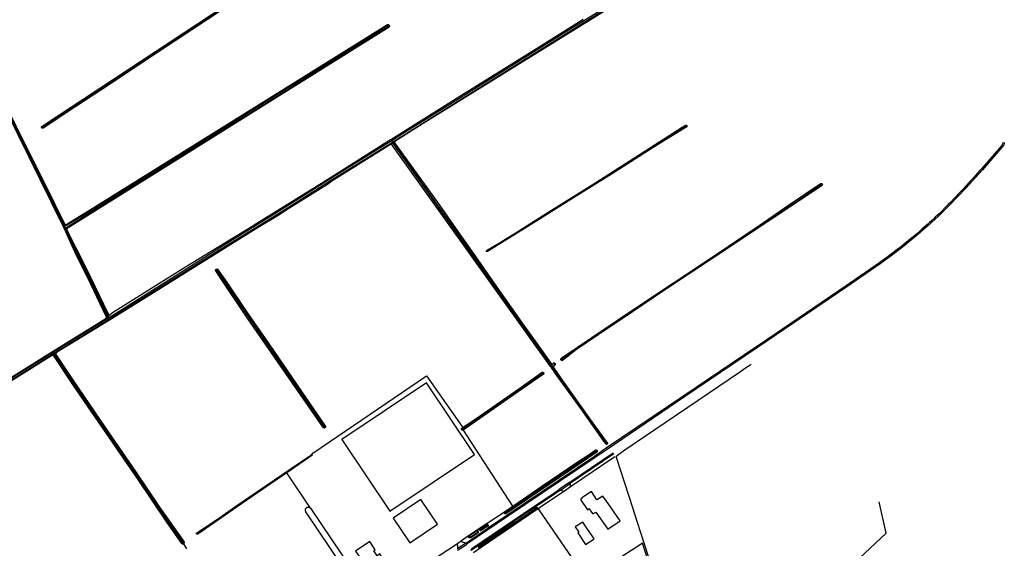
# Model space of a CAD drawing. Header units: metres. Extents: x 174255 to 175175, y 462028 to 462911.
# Tile 243 of 256: x 175068.51 to 175074.8, y 462717.84 to 462721.21. Entities that reach past the tile are written whole.
import ezdxf

# ---------------------------------------------------------------- set-up
doc = ezdxf.new("R2010")
doc.units = ezdxf.units.M
doc.layers.add('N-XX-AL-LIJN_0.20-G', color=7, linetype='Continuous', lineweight=25)

# ---------------------------------------------------------------- blocks, each defined once
blk = doc.blocks.new('Situatie')
at = {"lineweight": -3}
for p, q in [((14.8208, 7.5648), (14.8152, 7.562)), ((12.6091, 6.9122), (12.6041, 6.9093)), ((14.8424, 6.8124), (14.8301, 6.8034)), ((14.8373, 6.827), (14.8314, 6.836)), ((14.8363, 6.8147), (14.8427, 6.8186)), ((14.8373, 6.827), (14.8427, 6.8186)), ((14.8427, 6.8186), (14.8498, 6.8229)), ((14.849, 6.8164), (14.8584, 6.8232)), ((12.7528, 6.277), (12.7482, 6.2867)), ((12.7535, 6.2846), (12.7501, 6.292)), ((12.7476, 6.2747), (12.7439, 6.2728)), ((12.7476, 6.2747), (12.7528, 6.277)), ((12.7528, 6.277), (12.7589, 6.2639)), ((12.7594, 6.2684), (12.7637, 6.2585)), ((15.4429, 6.1214), (15.4462, 6.1232)), ((13.7163, 6.0069), (13.7212, 5.9993)), ((13.0185, 5.6875), (12.6764, 5.4759)), ((12.6904, 5.4751), (13.0332, 5.6872)), ((13.0125, 5.6927), (13.0213, 5.702)), ((13.0294, 5.6943), (13.0185, 5.6875)), ((13.0367, 5.7161), (13.0272, 5.7064)), ((13.0332, 5.6872), (13.0294, 5.6943)), ((13.0332, 5.6872), (13.0363, 5.6821)), ((12.6727, 5.4809), (12.6764, 5.4759)), ((12.6813, 5.4695), (12.6731, 5.4644)), ((12.6764, 5.4759), (12.6813, 5.4695)), ((12.6813, 5.4695), (12.6904, 5.4751)), ((12.6974, 5.4731), (12.6875, 5.4672)), ((12.6724, 5.4577), (12.6806, 5.4631)), ((15.9227, 5.431), (15.9187, 5.4274)), ((15.8022, 5.3425), (15.8069, 5.3462)), ((15.855, 5.3877), (15.8521, 5.3854)), ((15.8595, 5.3906), (15.8545, 5.3976)), ((15.8595, 5.3906), (15.855, 5.3877)), ((15.8567, 5.3996), (15.8592, 5.3963)), ((15.8652, 5.3825), (15.8595, 5.3906)), ((15.8662, 5.3866), (15.8701, 5.3809)), ((15.8777, 5.4028), (15.8799, 5.4044)), ((14.4097, 4.9975), (14.4123, 4.9947)), ((15.2861, 4.98), (15.2908, 4.9836)), ((14.33, 4.8227), (14.3287, 4.8216)), ((16.2552, 4.827), (15.9785, 4.6398)), ((14.3198, 4.4804), (14.1678, 4.7071)), ((15.9151, 4.5968), (15.8769, 4.571)), ((15.9151, 4.5968), (15.9785, 4.6398)), ((15.9798, 4.6168), (15.9406, 4.5902)), ((15.8723, 4.5775), (15.8769, 4.571)), ((15.7712, 4.4818), (15.7672, 4.4789)), ((15.4397, 4.3818), (15.5567, 4.4564)), ((15.5568, 4.4474), (15.559, 4.4486)), ((15.3147, 4.2596), (15.4583, 4.3569)), ((15.3762, 4.3389), (15.3972, 4.3531)), ((15.3992, 4.3393), (15.4015, 4.3406)), ((15.4476, 4.3721), (15.4513, 4.3745)), ((15.4583, 4.3569), (15.452, 4.3665)), ((13.5943, 4.3173), (13.593, 4.3164)), ((15.2504, 4.2517), (15.283, 4.2746)), ((15.3338, 4.2987), (15.3275, 4.2948)), ((15.3893, 4.3339), (15.386, 4.3321)), ((15.31, 4.2564), (15.2573, 4.2208)), ((15.3963, 4.2288), (15.3945, 4.2277))]:
    blk.add_line(p, q, dxfattribs=at)
for points in [[(12.7482, 6.2867), (12.7318, 6.3221), (12.5026, 6.7861), (12.2322, 7.3336), (12.05, 7.6996)], [(12.045, 7.697), (12.2322, 7.3192), (12.3295, 7.1223), (12.5004, 6.7782), (12.6174, 6.5367), (12.7292, 6.3133), (12.7476, 6.2747)], [(12.0619, 7.6949), (12.1385, 7.5264), (12.2322, 7.3371), (12.4373, 6.9227), (12.6212, 6.5571), (12.7501, 6.292)], [(12.6041, 6.9093), (12.6034, 6.9101), (12.603, 6.9111), (12.6026, 6.9121), (12.6025, 6.9132), (12.6025, 6.9142), (12.6026, 6.9153), (12.6029, 6.9163), (12.6033, 6.9173), (12.6039, 6.9182), (12.6046, 6.919), (12.6055, 6.9196), (13.9603, 7.8142), (14.4545, 8.1406), (14.4549, 8.1408), (14.4557, 8.1411), (14.4566, 8.1413), (14.4575, 8.1413), (14.4584, 8.1411), (14.4592, 8.1408), (14.46, 8.1403), (14.4607, 8.1398), (14.4611, 8.1393)], [(14.4611, 8.1393), (14.4612, 8.1391), (14.4617, 8.1383), (14.462, 8.1374), (14.4621, 8.1365), (14.4621, 8.1356), (14.4619, 8.1348), (14.4615, 8.1339), (14.4611, 8.1332), (13.9798, 7.8142), (12.6104, 6.9067), (12.6097, 6.9067), (12.6086, 6.9067), (12.6076, 6.907), (12.6066, 6.9073), (12.6056, 6.9078), (12.6048, 6.9085), (12.6041, 6.9093)], [(13.9689, 7.8142), (13.3575, 7.4066), (13.0424, 7.1997), (12.8226, 7.0546), (12.6097, 6.9152), (12.6095, 6.9149), (12.6092, 6.9143), (12.609, 6.9136), (12.609, 6.9129), (12.6091, 6.9122), (12.6094, 6.9115), (12.6098, 6.9109), (12.6104, 6.9105), (12.611, 6.9102), (12.6117, 6.91), (12.6124, 6.9099), (12.8208, 7.0476), (13.0424, 7.1936), (13.3558, 7.4009), (13.8139, 7.7061)], [(14.8314, 6.836), (15.2898, 7.1237), (15.7961, 7.4376), (16.0608, 7.604)], [(14.8498, 6.8229), (14.917, 6.8641), (15.1962, 7.0387), (15.5435, 7.2565), (15.9693, 7.5232), (16.2853, 7.7198)], [(16.28, 7.7283), (15.964, 7.5317), (15.5381, 7.265), (15.1909, 7.0472), (14.9117, 6.8726), (14.8373, 6.827)], [(16.414, 7.792), (15.0389, 6.9384), (14.8584, 6.8232)], [(12.2322, 5.2066), (12.6727, 5.4809), (13.0117, 5.692), (13.0125, 5.6927), (13.0144, 5.6949), (13.0151, 5.6961), (13.0156, 5.6974), (13.016, 5.6987), (13.0163, 5.7001), (13.0164, 5.7015), (12.9152, 5.9162), (12.8278, 6.0909), (12.7439, 6.2728), (12.7355, 6.2911), (12.2322, 7.31)], [(12.7589, 6.2639), (12.7589, 6.2648), (12.759, 6.2663), (12.7592, 6.2678), (12.7594, 6.2684), (12.7596, 6.2693), (12.7602, 6.2707), (12.7609, 6.272), (12.7618, 6.2733), (12.7628, 6.2745), (12.9921, 6.4169), (13.3084, 6.6166), (13.6998, 6.8588), (13.925, 6.9995), (14.1571, 7.1447), (14.3805, 7.2841), (14.6069, 7.4281), (14.8154, 7.5577), (14.8155, 7.5578), (14.8158, 7.5584), (14.816, 7.5592), (14.816, 7.5599), (14.8159, 7.5607), (14.8156, 7.5614), (14.8152, 7.562), (14.8146, 7.5625), (14.814, 7.5629), (14.8133, 7.5632), (14.8125, 7.5633), (14.8118, 7.5632), (14.811, 7.563), (14.6069, 7.4342), (14.3778, 7.2905), (14.1539, 7.1498), (13.9218, 7.0046), (13.6966, 6.8639), (13.3052, 6.6217), (12.9357, 6.3883), (12.7614, 6.2868), (12.7607, 6.2863), (12.7595, 6.2856), (12.7583, 6.2851), (12.757, 6.2848), (12.7557, 6.2846), (12.7544, 6.2846), (12.7535, 6.2846), (12.7531, 6.2847), (12.7518, 6.285), (12.7505, 6.2854), (12.7493, 6.286), (12.7482, 6.2867)], [(12.7501, 6.292), (12.7508, 6.2913), (12.7517, 6.2907), (12.7526, 6.2902), (12.7535, 6.2899), (12.7545, 6.2898), (12.7555, 6.2898), (12.7565, 6.29), (12.7597, 6.2919), (12.9261, 6.3942), (14.8104, 7.5694), (14.8117, 7.5695), (14.813, 7.5694), (14.8143, 7.5692), (14.8156, 7.5688), (14.8168, 7.5683), (14.8179, 7.5676), (14.819, 7.5668), (14.8199, 7.5659), (14.8208, 7.5648)], [(14.8208, 7.5648), (14.8215, 7.5637), (14.822, 7.5625), (14.8224, 7.5612), (14.8227, 7.5599), (14.8228, 7.5586), (14.8227, 7.5573), (14.8225, 7.556), (14.8221, 7.5547), (14.8216, 7.5535), (14.8215, 7.5534), (12.7711, 6.2707), (12.7658, 6.2671), (12.765, 6.266), (12.7644, 6.2649), (12.764, 6.2636), (12.7637, 6.2624), (12.7635, 6.2611), (12.7636, 6.2598), (12.7637, 6.2585)], [(15.4429, 6.1214), (15.4427, 6.1216), (15.4424, 6.1224), (15.4421, 6.1232), (15.442, 6.1241), (15.4421, 6.125), (15.4423, 6.1259), (15.4427, 6.1267), (15.4429, 6.127), (15.561, 6.1975), (15.8068, 6.3518), (16.1176, 6.5453), (16.4609, 6.7644), (16.6927, 6.9139), (16.712, 6.9253), (16.7128, 6.9259), (16.7138, 6.9262), (16.7147, 6.9264), (16.7157, 6.9265), (16.7167, 6.9264), (16.7177, 6.9262), (16.7186, 6.9258), (16.7195, 6.9252), (16.7202, 6.9245), (16.7208, 6.9238)], [(16.7208, 6.9238), (16.7213, 6.9229), (16.7217, 6.9219), (16.7219, 6.9209), (16.7219, 6.92), (16.7218, 6.919), (16.7215, 6.918), (16.7211, 6.9171), (16.7208, 6.9166), (16.712, 6.9095), (16.5237, 6.7944), (16.2576, 6.6252), (15.9648, 6.4413), (15.6887, 6.2694), (15.449, 6.1195), (15.4482, 6.1192), (15.4473, 6.1191), (15.4464, 6.1192), (15.4455, 6.1194), (15.4447, 6.1197), (15.4439, 6.1202), (15.4433, 6.1208), (15.4429, 6.1214)], [(16.7172, 6.9215), (16.7172, 6.9217), (16.7168, 6.9221), (16.7163, 6.9225), (16.7157, 6.9227), (16.7151, 6.9227), (16.7145, 6.9226), (16.6811, 6.9019), (16.5147, 6.7948), (16.2382, 6.6185), (15.9906, 6.4628), (15.7737, 6.3266), (15.5709, 6.2005), (15.4467, 6.1247), (15.4465, 6.1245), (15.4462, 6.1241), (15.4461, 6.1237), (15.4462, 6.1232), (15.4463, 6.1227), (15.4467, 6.1224), (15.4471, 6.1221), (15.4476, 6.1221), (15.775, 6.3244), (16.5183, 6.793), (16.7162, 6.9182), (16.7165, 6.9184), (16.717, 6.9188), (16.7173, 6.9193), (16.7175, 6.9199), (16.7176, 6.9205), (16.7174, 6.9211), (16.7172, 6.9215)], [(13.0332, 5.6872), (13.043, 5.6933), (13.355, 5.8905), (13.7659, 6.1477), (14.1483, 6.3836), (14.4469, 6.5727), (14.7637, 6.7702), (14.8363, 6.8147)], [(14.8301, 6.8034), (14.4555, 6.5689), (14.4286, 6.5481), (14.181, 6.3936), (14.1053, 6.3463), (13.9859, 6.2732), (13.2221, 5.7965), (13.0363, 5.6821)], [(13.0367, 5.7161), (13.037, 5.7162), (13.0548, 5.7299), (13.5221, 6.0218), (13.9464, 6.2809), (13.9774, 6.3006), (14.4071, 6.567), (14.83, 6.8351), (14.8314, 6.836)], [(14.8373, 6.827), (14.7585, 6.7787), (14.4415, 6.5812), (14.143, 6.3921), (13.7607, 6.1562), (13.3508, 5.8972), (13.0409, 5.7014)], [(15.8521, 5.3854), (15.8467, 5.3915), (14.8411, 6.7999), (14.8408, 6.8004), (14.84, 6.8013), (14.8391, 6.8021), (14.8381, 6.8028), (14.8371, 6.8033), (14.836, 6.8037), (14.8348, 6.804), (14.8336, 6.804), (14.8324, 6.804), (14.8312, 6.8037), (14.8301, 6.8034)], [(14.8363, 6.8147), (14.8372, 6.8146), (14.8385, 6.8144), (14.8397, 6.814), (14.8408, 6.8134), (14.8419, 6.8128), (14.8424, 6.8124), (14.8429, 6.812), (14.8438, 6.8111), (14.8445, 6.81), (15.0337, 6.5443), (15.3059, 6.1615), (15.4992, 5.8864), (15.8165, 5.4422), (15.855, 5.3877)], [(15.8545, 5.3976), (15.7378, 5.5641), (15.5245, 5.8608), (15.3235, 6.1457), (15.1406, 6.4042), (14.9419, 6.682), (14.8498, 6.8133), (14.8495, 6.8142), (14.8491, 6.8156), (14.849, 6.8164), (14.8489, 6.8171), (14.8489, 6.8186), (14.849, 6.8201), (14.8493, 6.8215), (14.8498, 6.8229)], [(14.8584, 6.8232), (14.8576, 6.8223), (14.8569, 6.8213), (14.8564, 6.8202), (14.856, 6.819), (14.8558, 6.8179), (14.8557, 6.8167), (14.8558, 6.8155), (14.8561, 6.8143), (14.8561, 6.8142), (15.1276, 6.4381), (15.2589, 6.2485), (15.3726, 6.0874), (15.4934, 5.9141), (15.6662, 5.6696), (15.8125, 5.4633), (15.8567, 5.3996)], [(18.7408, 6.8151), (18.7484, 6.8142), (18.7473, 6.808), (18.7467, 6.805), (18.7446, 6.8002), (18.7369, 6.79), (18.6082, 6.6424), (18.5041, 6.5266), (18.3965, 6.4139), (18.3279, 6.3464), (18.2573, 6.281), (18.1846, 6.2178), (18.1101, 6.1569), (18.0337, 6.0983), (17.9556, 6.0421), (17.744, 5.8942), (17.2322, 5.5471), (17.1722, 5.5064), (16.7072, 5.1908), (16.212, 4.8564), (16.1359, 4.8052), (15.5775, 4.4279), (15.3193, 4.2531), (15.3147, 4.2596)], [(18.7408, 6.8151), (18.7302, 6.7946), (18.6022, 6.6477), (18.5921, 6.6363), (18.577, 6.6193), (18.5618, 6.6024), (18.5465, 6.5855), (18.5312, 6.5686), (18.5158, 6.5518), (18.5004, 6.5351), (18.4849, 6.5184), (18.4694, 6.5018), (18.4538, 6.4853), (18.4381, 6.4688), (18.4224, 6.4523), (18.4066, 6.4359), (18.3908, 6.4196), (18.3316, 6.3612), (18.3196, 6.3499), (18.3076, 6.3387), (18.2956, 6.3275), (18.2835, 6.3164), (18.2714, 6.3053), (18.2592, 6.2943), (18.2469, 6.2834), (18.2346, 6.2725), (18.2222, 6.2617), (18.2098, 6.2509), (18.1974, 6.2402), (18.1849, 6.2295), (18.1723, 6.219), (18.1597, 6.2084), (18.147, 6.198), (18.1343, 6.1876), (18.1215, 6.1772), (18.1087, 6.167), (18.0958, 6.1568), (18.0829, 6.1466), (18.0699, 6.1365), (18.0569, 6.1265), (18.0438, 6.1165), (18.0307, 6.1066), (18.0176, 6.0968), (18.0044, 6.087), (17.9911, 6.0773), (17.9778, 6.0677), (17.9644, 6.0581), (17.951, 6.0486), (17.7395, 5.9008), (17.2322, 5.5567), (17.1677, 5.513), (16.7028, 5.1974), (16.2075, 4.8631), (16.1314, 4.8118), (15.573, 4.4345), (15.4583, 4.3569)], [(15.9187, 5.4274), (15.9181, 5.4283), (15.9177, 5.4293), (15.9174, 5.4304), (15.9173, 5.4315), (15.9174, 5.4326), (15.9176, 5.4336), (15.9179, 5.4347), (15.9185, 5.4356), (15.9191, 5.4365), (15.9257, 5.4422), (16.1162, 5.5701), (16.358, 5.734), (16.6438, 5.9249), (16.9875, 6.1545), (17.1841, 6.2867), (17.3707, 6.416), (17.572, 6.5516), (17.5778, 6.5541), (17.5821, 6.5535), (17.585, 6.5523), (17.5857, 6.551)], [(17.5857, 6.551), (17.5864, 6.5497), (17.587, 6.5454), (17.5849, 6.5421), (17.4075, 6.4228), (17.2567, 6.3216), (17.1921, 6.2788), (17.0139, 6.1612), (16.5863, 5.8769), (16.3027, 5.686), (16.0275, 5.5022), (15.9275, 5.4247), (15.9264, 5.4243), (15.9253, 5.4242), (15.9242, 5.4242), (15.9231, 5.4244), (15.9221, 5.4247), (15.9211, 5.4252), (15.9202, 5.4258), (15.9194, 5.4265), (15.9187, 5.4274)], [(17.578, 6.546), (17.5762, 6.547), (17.5746, 6.5471), (17.5734, 6.5469), (17.5696, 6.5447), (17.4005, 6.4322), (17.1848, 6.2831), (16.935, 6.1151), (16.6106, 5.8992), (16.3095, 5.6968), (16.0071, 5.4932), (15.9237, 5.435), (15.9236, 5.435), (15.9231, 5.4346), (15.9226, 5.4341), (15.9223, 5.4335), (15.9222, 5.4329), (15.9222, 5.4323), (15.9224, 5.4316), (15.9227, 5.431), (15.9231, 5.4305), (15.9237, 5.4302), (15.9243, 5.43), (15.925, 5.4299), (15.9256, 5.43), (15.9262, 5.4303), (15.9267, 5.4306), (16.0035, 5.4875), (16.3126, 5.6955), (16.6102, 5.8956), (16.9354, 6.1121), (17.1887, 6.2791), (17.3198, 6.3686), (17.412, 6.4307), (17.5769, 6.5418), (17.5786, 6.543), (17.5789, 6.5442), (17.578, 6.546)], [(12.7476, 6.2747), (12.7499, 6.2698), (12.8246, 6.1091), (13.0211, 5.703), (13.0213, 5.702), (13.0215, 5.7014), (13.0217, 5.6997), (13.0218, 5.6979), (13.0217, 5.6962), (13.0214, 5.6945), (13.021, 5.6929), (13.0205, 5.6913), (13.0198, 5.6897), (13.019, 5.6882), (13.0185, 5.6875)], [(13.0409, 5.7014), (13.0396, 5.701), (13.0383, 5.7008), (13.0369, 5.7007), (13.0356, 5.7008), (13.0343, 5.7011), (13.033, 5.7015), (13.0317, 5.7021), (13.0306, 5.7028), (13.0295, 5.7036), (13.0285, 5.7046), (13.0277, 5.7056), (13.0272, 5.7064), (13.027, 5.7068), (13.0265, 5.7078), (12.8303, 6.1131), (12.7596, 6.2624), (12.7589, 6.2639)], [(12.7637, 6.2585), (12.7641, 6.2573), (12.7645, 6.2562), (12.8829, 6.0231), (13.0264, 5.721), (13.0269, 5.72), (13.0275, 5.719), (13.0282, 5.7181), (13.0291, 5.7174), (13.0301, 5.7168), (13.0311, 5.7163), (13.0322, 5.7159), (13.0333, 5.7157), (13.0345, 5.7157), (13.0356, 5.7158), (13.0367, 5.7161)], [(14.4123, 4.9947), (14.4113, 4.994), (14.4103, 4.9934), (14.4092, 4.993), (14.4081, 4.9928), (14.407, 4.9927), (14.4058, 4.9927), (14.4047, 4.993), (14.4036, 4.9933), (14.4031, 4.9936), (13.907, 5.7081), (13.7433, 5.9539), (13.7142, 5.9969), (13.7137, 5.9979), (13.7134, 5.9989), (13.7132, 6), (13.7132, 6.0012), (13.7134, 6.0023), (13.7137, 6.0033), (13.7142, 6.0043), (13.7148, 6.0053), (13.7155, 6.0061), (13.7163, 6.0069)], [(13.7163, 6.0069), (13.7173, 6.0075), (13.7183, 6.0079), (13.7193, 6.0082), (13.7204, 6.0084), (13.7216, 6.0084), (13.7227, 6.0082), (13.7237, 6.0079), (13.7247, 6.0074), (13.7873, 5.9193), (13.9091, 5.738), (14.0837, 5.4875), (14.2623, 5.2255), (14.415, 5.003), (14.4152, 5.0019), (14.4152, 5.0007), (14.4151, 4.9996), (14.4148, 4.9985), (14.4144, 4.9974), (14.4138, 4.9964), (14.4131, 4.9955), (14.4123, 4.9947)], [(13.7212, 5.9993), (13.7207, 5.9987), (13.7204, 5.998), (13.7202, 5.9972), (13.7202, 5.9964), (13.7203, 5.9956), (13.9329, 5.6837), (14.1768, 5.3313), (14.3665, 5.0544), (14.4057, 4.9965), (14.4065, 4.9964), (14.4073, 4.9965), (14.4082, 4.9967), (14.409, 4.997), (14.4097, 4.9975), (14.4104, 4.9981), (14.4109, 4.9988), (14.4112, 4.9996), (14.4114, 5.0005), (14.4115, 5.0014), (14.4114, 5.0022), (14.3739, 5.0553), (14.1843, 5.3318), (13.9382, 5.6898), (13.7273, 5.9987), (13.7273, 5.9988), (13.7268, 5.9994), (13.7262, 5.9999), (13.7255, 6.0003), (13.7247, 6.0005), (13.724, 6.0006), (13.7232, 6.0005), (13.7224, 6.0002), (13.7218, 5.9999), (13.7212, 5.9993)], [(13.0363, 5.6821), (12.6984, 5.4741), (12.6983, 5.474), (12.6974, 5.4731)], [(13.0409, 5.7014), (13.0387, 5.7), (13.0294, 5.6943)], [(12.6764, 5.4759), (12.6508, 5.46), (12.2322, 5.2001), (12.0581, 5.0901), (11.7576, 4.9018), (11.662, 4.8422)], [(12.6731, 5.4644), (12.6743, 5.4646), (12.6756, 5.4647), (12.6768, 5.4646), (12.6781, 5.4644), (12.6793, 5.464), (12.6804, 5.4635), (12.6806, 5.4631), (12.7078, 5.42), (12.9847, 5.0141), (13.1466, 4.7776), (13.4007, 4.4047), (13.5012, 4.2577), (13.5013, 4.2576), (13.5019, 4.257), (13.5026, 4.2566), (13.5034, 4.2563), (13.5042, 4.2562), (13.5051, 4.2562), (13.5059, 4.2564), (13.5067, 4.2567), (13.507, 4.2569), (13.5073, 4.2572), (13.5079, 4.2578), (13.5084, 4.2585), (13.5087, 4.2592), (13.5089, 4.2601), (13.5089, 4.2609), (13.5088, 4.2617), (13.5084, 4.2625), (13.4055, 4.4099), (12.9885, 5.0203), (12.7143, 5.4231), (12.6904, 5.4612), (12.6881, 5.4649), (12.6877, 5.4661), (12.6875, 5.4672), (12.6875, 5.4673), (12.6875, 5.4685), (12.6876, 5.4698), (12.6879, 5.471), (12.6883, 5.4721), (12.6889, 5.4732), (12.6896, 5.4742), (12.6904, 5.4751)], [(13.507, 4.2569), (13.5095, 4.2532), (13.5098, 4.2535), (13.5108, 4.2543), (13.5117, 4.2552), (13.5124, 4.2562), (13.513, 4.2573), (13.5134, 4.2584), (13.5137, 4.2596), (13.5138, 4.2609), (13.5138, 4.2621), (13.5136, 4.2633), (13.5133, 4.2645), (13.5128, 4.2657), (13.5122, 4.2668), (13.5118, 4.2673), (13.3583, 4.4867), (13.2048, 4.7153), (13.0108, 4.997), (12.8052, 5.2958), (12.6958, 5.4622), (12.6954, 5.4634), (12.6951, 5.4646), (12.695, 5.4659), (12.695, 5.4672), (12.6952, 5.4685), (12.6955, 5.4697), (12.696, 5.4709), (12.6966, 5.472), (12.6974, 5.4731)], [(13.5304, 4.2215), (13.5095, 4.2532), (13.5088, 4.2528), (13.5077, 4.2523), (13.5065, 4.2519), (13.5052, 4.2517), (13.504, 4.2516), (13.5028, 4.2518), (13.5016, 4.252), (13.5004, 4.2524), (13.4993, 4.253), (13.4982, 4.2537), (13.4973, 4.2545), (13.4021, 4.3923), (13.2181, 4.6644), (13.0161, 4.957), (12.8013, 5.2703), (12.6809, 5.4542), (12.6804, 5.455), (12.6796, 5.4558), (12.6788, 5.4565), (12.6778, 5.4571), (12.6768, 5.4575), (12.6757, 5.4578), (12.6746, 5.4579), (12.6735, 5.4579), (12.6724, 5.4577), (12.6714, 5.4573), (12.6704, 5.4568), (12.6481, 5.4431), (12.26, 5.2008)], [(11.6584, 4.8317), (11.7613, 4.8959), (12.0618, 5.0842), (12.2322, 5.1907), (12.655, 5.4532), (12.6731, 5.4644)], [(15.8567, 5.3996), (15.8576, 5.3993), (15.8585, 5.3991), (15.8594, 5.3991), (15.8604, 5.3993), (15.8613, 5.3995), (15.8621, 5.4), (15.8628, 5.4006), (15.8729, 5.4085), (15.8741, 5.4083), (15.8753, 5.408), (15.8764, 5.4076), (15.8774, 5.407), (15.8784, 5.4062), (15.8792, 5.4054), (15.8799, 5.4044), (15.8799, 5.4044)], [(15.2861, 4.98), (15.2853, 4.9808), (15.2846, 4.9817), (15.284, 4.9827), (15.2836, 4.9837), (15.2833, 4.9848), (15.2832, 4.986), (15.2832, 4.9871), (15.2834, 4.9883), (15.2838, 4.9894), (15.2843, 4.9904), (15.2845, 4.9907), (15.2918, 4.9956), (15.4117, 5.0766), (15.6492, 5.2432), (15.7984, 5.3486), (15.7994, 5.3489), (15.8005, 5.3491), (15.8015, 5.3491), (15.8026, 5.349), (15.8036, 5.3487), (15.8045, 5.3483), (15.8054, 5.3477), (15.8062, 5.347), (15.8069, 5.3462)], [(15.8069, 5.3462), (15.8074, 5.3453), (15.8078, 5.3443), (15.808, 5.3433), (15.8081, 5.3422), (15.808, 5.3412), (15.8078, 5.3401), (15.8074, 5.3392), (15.8069, 5.3383), (15.8062, 5.3374), (15.8059, 5.3371), (15.5974, 5.1908), (15.2937, 4.9784), (15.2935, 4.9784), (15.2926, 4.9782), (15.2914, 4.9781), (15.2903, 4.9782), (15.2892, 4.9784), (15.2881, 4.9788), (15.2871, 4.9793), (15.2861, 4.98)], [(15.8022, 5.3425), (15.8015, 5.3429), (15.8008, 5.3431), (15.8001, 5.3431), (15.7993, 5.343), (15.7987, 5.3427), (15.798, 5.3423), (15.4566, 5.0995), (15.2913, 4.9866), (15.2909, 4.986), (15.2906, 4.9855), (15.2905, 4.9848), (15.2906, 4.9842), (15.2908, 4.9836), (15.2912, 4.9831), (15.2916, 4.9827), (15.2922, 4.9824), (15.2928, 4.9822), (15.2934, 4.9822), (15.2941, 4.9824), (15.2946, 4.9827), (15.5584, 5.1665), (15.8029, 5.3375), (15.8032, 5.3379), (15.8035, 5.3386), (15.8037, 5.3393), (15.8037, 5.3401), (15.8035, 5.3408), (15.8032, 5.3415), (15.8027, 5.3421), (15.8022, 5.3425)], [(17.1325, 5.3993), (17.1124, 5.3855), (17.097, 5.3749), (17.0573, 5.3475), (16.3265, 4.8519), (16.2883, 4.8232), (16.2874, 4.8228), (16.2688, 4.8085), (16.2689, 4.8084), (16.2698, 4.8078), (16.2704, 4.8072), (16.2736, 4.7995), (16.3752, 4.4858), (16.4018, 4.3988), (16.4986, 4.1019)], [(16.4898, 4.097), (16.4394, 4.2571), (16.431, 4.2517), (16.0828, 4.0274), (15.7739, 4.4771), (15.7696, 4.4742), (15.7693, 4.474), (15.4024, 4.2252), (15.3588, 4.1956)], [(16.2131, 4.8896), (16.2131, 4.8895), (16.2122, 4.889), (16.2113, 4.8887), (16.2103, 4.8885), (16.2093, 4.8884), (16.2084, 4.8886), (16.2074, 4.8888), (16.2065, 4.8892), (16.2057, 4.8898), (16.205, 4.8905), (16.2014, 4.8955), (16.1913, 4.9098), (16.045, 5.117), (15.8982, 5.3195), (15.856, 5.3809), (15.8521, 5.3854)], [(15.8652, 5.3825), (15.8653, 5.3834), (15.8655, 5.3848), (15.866, 5.3862), (15.8662, 5.3866), (15.8666, 5.3875), (15.8673, 5.3887), (15.878, 5.3957), (15.8784, 5.3963), (15.8787, 5.3972), (15.8789, 5.3982), (15.879, 5.3992), (15.8789, 5.4002), (15.8786, 5.4011), (15.8782, 5.402), (15.8777, 5.4028), (15.8777, 5.4028), (15.877, 5.4036), (15.8762, 5.4042), (15.8753, 5.4047), (15.8744, 5.405), (15.8734, 5.4052), (15.8644, 5.3985), (15.864, 5.3982), (15.8631, 5.3975), (15.8621, 5.397), (15.861, 5.3966), (15.8599, 5.3964), (15.8592, 5.3963), (15.8588, 5.3963), (15.8577, 5.3964), (15.8566, 5.3967), (15.8555, 5.3971), (15.8545, 5.3976)], [(15.855, 5.3877), (15.8929, 5.334), (16.1005, 5.0441), (16.208, 4.8916), (16.2085, 4.891), (16.209, 4.8906), (16.2097, 4.8904), (16.2104, 4.8903), (16.2111, 4.8903), (16.2117, 4.8905), (16.212, 4.8907), (16.2123, 4.8909), (16.2128, 4.8913), (16.2132, 4.8919), (16.2135, 4.8926), (16.2135, 4.8933), (16.2135, 4.8939), (16.2132, 4.8946), (16.2129, 4.8952), (16.1833, 4.936), (15.9533, 5.2568), (15.8652, 5.3825)], [(15.8799, 5.4044), (15.8805, 5.4034), (15.8809, 5.4022), (15.8812, 5.4011), (15.8814, 5.3999), (15.8813, 5.3987), (15.8811, 5.3975), (15.8808, 5.3964), (15.8803, 5.3953), (15.8797, 5.3943), (15.8791, 5.3935), (15.8708, 5.3856), (15.8703, 5.3847), (15.87, 5.3838), (15.8699, 5.3828), (15.8699, 5.3818), (15.8701, 5.3809)], [(15.8701, 5.3809), (15.8704, 5.38), (15.8709, 5.3791), (15.9222, 5.3053), (16.1055, 5.0481), (16.2069, 4.9072), (16.211, 4.9021), (16.2155, 4.8967), (16.2155, 4.8966), (16.2158, 4.8956), (16.2158, 4.8946), (16.2157, 4.8936), (16.2155, 4.8927), (16.2151, 4.8918), (16.2145, 4.8909), (16.2139, 4.8902), (16.2131, 4.8896)], [(14.3268, 4.8245), (14.335, 4.8313), (15.0596, 5.3254), (15.2858, 5.0052), (15.2918, 4.9956)], [(15.3669, 4.8238), (15.0601, 5.2814), (14.5197, 4.9185), (14.8265, 4.4609), (15.3669, 4.8238)], [(15.2935, 4.9784), (15.6086, 4.4946), (15.6098, 4.4927)], [(15.5568, 4.4474), (15.5567, 4.4476), (15.5561, 4.4486), (15.5557, 4.4497), (15.5555, 4.4509), (15.5554, 4.452), (15.5555, 4.4532), (15.5557, 4.4543), (15.5561, 4.4554), (15.5567, 4.4564), (15.6098, 4.4927), (15.7963, 4.6203), (16.0215, 4.7737), (16.0974, 4.8244), (16.137, 4.8513), (16.1377, 4.8518), (16.1387, 4.8523), (16.1398, 4.8526), (16.1409, 4.8528), (16.142, 4.8528), (16.1432, 4.8527), (16.1442, 4.8524), (16.1453, 4.852), (16.1462, 4.8514), (16.1471, 4.8507), (16.1479, 4.8498), (16.1485, 4.8489), (16.149, 4.8479), (16.1494, 4.8468), (16.1495, 4.8462)], [(16.1495, 4.8462), (16.1496, 4.8457), (16.1496, 4.8446), (16.1495, 4.8434), (16.1492, 4.8424), (16.1488, 4.8413), (16.1482, 4.8403), (16.1475, 4.8395), (16.047, 4.7713), (15.5658, 4.4439), (15.5657, 4.4438), (15.5645, 4.4437), (15.5634, 4.4437), (15.5622, 4.4438), (15.5611, 4.4441), (15.56, 4.4445), (15.559, 4.4451), (15.5581, 4.4459), (15.5573, 4.4467), (15.5568, 4.4474)], [(16.1455, 4.8437), (16.1451, 4.8442), (16.1447, 4.8446), (16.1441, 4.845), (16.1434, 4.8452), (16.1427, 4.8452), (16.1427, 4.8452), (15.962, 4.7252), (15.7373, 4.5701), (15.5591, 4.4528), (15.5587, 4.4521), (15.5585, 4.4513), (15.5585, 4.4504), (15.5586, 4.4496), (15.5589, 4.4488), (15.559, 4.4486), (15.5593, 4.4481), (15.5599, 4.4475), (15.5605, 4.4469), (15.5613, 4.4466), (15.5621, 4.4463), (15.5629, 4.4463), (15.5637, 4.4463), (15.5645, 4.4466), (15.5648, 4.4467), (15.7562, 4.5776), (16.0608, 4.7843), (16.1446, 4.8399), (16.1451, 4.8404), (16.1455, 4.8409), (16.1457, 4.8416), (16.1458, 4.8423), (16.1457, 4.8429), (16.1455, 4.8436), (16.1455, 4.8437)], [(13.593, 4.3164), (13.5927, 4.3168), (13.5922, 4.3177), (13.592, 4.3186), (13.5918, 4.3196), (13.5918, 4.3206), (13.592, 4.3215), (13.5923, 4.3225), (13.5928, 4.3233), (13.5929, 4.3234), (13.6969, 4.3922), (13.8549, 4.5023), (14.1363, 4.6941), (14.3268, 4.8245), (14.3279, 4.8243), (14.3292, 4.8237), (14.33, 4.8227)], [(14.33, 4.8227), (14.3304, 4.8213), (14.3303, 4.82), (14.3299, 4.8188), (14.1678, 4.7071), (14.1047, 4.6637), (13.8506, 4.49), (13.5995, 4.3142), (13.5985, 4.314), (13.5976, 4.3139), (13.5966, 4.3141), (13.5957, 4.3143), (13.5948, 4.3148), (13.594, 4.3153), (13.5933, 4.316), (13.593, 4.3164)], [(13.5943, 4.3173), (13.5948, 4.3168), (13.5953, 4.3164), (13.5959, 4.3162), (13.5966, 4.316), (13.5972, 4.3161), (13.5979, 4.3163), (13.7434, 4.417), (13.98, 4.5805), (14.19, 4.7235), (14.3285, 4.8189), (14.3288, 4.8192), (14.329, 4.8197), (14.3292, 4.8202), (14.3292, 4.8207), (14.329, 4.8212), (14.3287, 4.8216), (14.3283, 4.822), (14.3278, 4.8221), (14.3272, 4.8222), (14.3267, 4.822), (14.1928, 4.7292), (13.9821, 4.5853), (13.7451, 4.4218), (13.5943, 4.3202), (13.5942, 4.3199), (13.594, 4.3193), (13.5939, 4.3186), (13.5941, 4.3179), (13.5943, 4.3173)], [(15.9785, 4.6398), (15.9727, 4.6454), (15.9741, 4.6464), (16.2505, 4.8335)], [(16.2628, 4.8087), (16.262, 4.8081), (16.2618, 4.808), (15.9798, 4.6168), (15.9785, 4.6398)], [(15.9151, 4.5968), (15.9316, 4.5925), (15.9406, 4.5902), (15.7969, 4.4927), (15.7739, 4.4771)], [(15.8723, 4.5775), (15.9083, 4.6019), (15.9151, 4.5968)], [(15.9727, 4.6454), (15.9106, 4.6034), (15.9083, 4.6019)], [(15.1305, 4.3777), (15.0242, 4.5356), (14.8478, 4.4169), (14.9534, 4.2586), (15.1305, 4.3777)], [(15.3452, 4.2115), (15.3481, 4.2232), (15.678, 4.4461), (15.8723, 4.5775)], [(15.8769, 4.571), (15.6825, 4.4394), (15.3452, 4.2115)], [(16.2952, 4.3996), (16.2186, 4.5097), (16.1849, 4.558), (16.1473, 4.5342), (16.1127, 4.5868), (16.0523, 4.547), (16.0543, 4.544), (16.0434, 4.5369), (16.0866, 4.4712), (16.0975, 4.4783), (16.0989, 4.4762), (16.1138, 4.455), (16.1214, 4.4441), (16.1413, 4.4559), (16.218, 4.3458), (16.2952, 4.3996)], [(14.6874, 3.8651), (14.29, 4.4576), (14.2891, 4.4589), (14.2883, 4.4603), (14.2876, 4.4618), (14.287, 4.4633), (14.2866, 4.4649), (14.2863, 4.4665), (14.2862, 4.4682), (14.2862, 4.4698), (14.2863, 4.4714), (14.2866, 4.4731), (14.287, 4.4746), (14.2876, 4.4762), (14.2883, 4.4777), (14.2891, 4.4791), (14.29, 4.4804), (14.2911, 4.4817), (14.2922, 4.4829), (14.2935, 4.4839), (14.2948, 4.4848), (14.2962, 4.4857), (14.2977, 4.4864), (14.2993, 4.4869), (14.3009, 4.4873), (14.3025, 4.4876), (14.3041, 4.4878), (14.3057, 4.4878), (14.3074, 4.4876), (14.309, 4.4873), (14.3106, 4.4869), (14.3121, 4.4863), (14.3136, 4.4857), (14.315, 4.4848), (14.3164, 4.4839), (14.3176, 4.4828), (14.3188, 4.4817), (14.3198, 4.4804), (14.7183, 3.8861)], [(15.3945, 4.2277), (15.3939, 4.2286), (15.3934, 4.2296), (15.3931, 4.2306), (15.3929, 4.2317), (15.3929, 4.2328), (15.393, 4.2339), (15.3933, 4.235), (15.3937, 4.236), (15.3943, 4.2369), (15.395, 4.2377), (15.4816, 4.2952), (15.5646, 4.3505), (15.6739, 4.424), (15.762, 4.4843), (15.7628, 4.4848), (15.7638, 4.4851), (15.7648, 4.4853), (15.7658, 4.4854), (15.7668, 4.4852), (15.7677, 4.485), (15.7686, 4.4845), (15.7695, 4.484), (15.7702, 4.4833), (15.7708, 4.4825), (15.7712, 4.4818)], [(15.3963, 4.2288), (15.3966, 4.2283), (15.3971, 4.2279), (15.3977, 4.2276), (15.3983, 4.2275), (15.3989, 4.2275), (15.3995, 4.2277), (15.4001, 4.228), (15.5107, 4.3038), (15.6902, 4.4254), (15.7675, 4.477), (15.7676, 4.4773), (15.7676, 4.4779), (15.7674, 4.4784), (15.7672, 4.4789), (15.7668, 4.4793), (15.7663, 4.4795), (15.7657, 4.4797), (15.7012, 4.4365), (15.5111, 4.31), (15.397, 4.2319), (15.3968, 4.2318), (15.3964, 4.2313), (15.3961, 4.2307), (15.396, 4.2301), (15.3961, 4.2294), (15.3963, 4.2288)], [(15.7712, 4.4818), (15.7713, 4.4816), (15.7716, 4.4806), (15.7718, 4.4796), (15.7718, 4.4786), (15.7716, 4.4776), (15.7714, 4.4767), (15.7709, 4.4758), (15.7703, 4.4749), (15.7696, 4.4742)], [(17.2836, 3.6558), (17.9931, 4.3219), (17.9489, 4.521)], [(15.3275, 4.2948), (15.3268, 4.2959), (15.3263, 4.297), (15.3259, 4.2982), (15.3257, 4.2995), (15.3256, 4.3008), (15.3257, 4.302), (15.326, 4.3033), (15.3264, 4.3045), (15.327, 4.3056), (15.3762, 4.3389), (15.3774, 4.3393), (15.3787, 4.3395), (15.38, 4.3396), (15.3813, 4.3395), (15.3826, 4.3393), (15.3838, 4.3389), (15.385, 4.3384), (15.3861, 4.3377), (15.3871, 4.3369), (15.388, 4.336), (15.3887, 4.3349), (15.3893, 4.3339)], [(15.3992, 4.3393), (15.399, 4.3395), (15.3981, 4.3405), (15.3973, 4.3416), (15.3967, 4.3428), (15.3962, 4.344), (15.3959, 4.3453), (15.3957, 4.3466), (15.3957, 4.348), (15.3958, 4.3493), (15.3961, 4.3506), (15.3966, 4.3519), (15.3972, 4.3531), (15.4397, 4.3818), (15.4411, 4.3818), (15.4424, 4.3816), (15.4438, 4.3812), (15.4451, 4.3807), (15.4464, 4.3801), (15.4475, 4.3793), (15.4486, 4.3784), (15.4496, 4.3774), (15.4504, 4.3763), (15.4511, 4.3751), (15.4513, 4.3745)], [(15.4513, 4.3745), (15.4517, 4.3738), (15.4521, 4.3724), (15.4523, 4.3711), (15.4524, 4.3697), (15.4523, 4.3682), (15.4521, 4.3669), (15.452, 4.3665), (15.4072, 4.3362), (15.4061, 4.3362), (15.4048, 4.3364), (15.4035, 4.3367), (15.4022, 4.3372), (15.4011, 4.3378), (15.4, 4.3386), (15.3992, 4.3393)], [(15.4015, 4.3406), (15.4018, 4.3403), (15.4024, 4.3398), (15.403, 4.3394), (15.4038, 4.3393), (15.4045, 4.3392), (15.4052, 4.3393), (15.4059, 4.3396), (15.4476, 4.3674), (15.448, 4.368), (15.4483, 4.3688), (15.4484, 4.3695), (15.4484, 4.3703), (15.4482, 4.3711), (15.4479, 4.3718), (15.4476, 4.3721), (15.4474, 4.3724), (15.4468, 4.3729), (15.4461, 4.3733), (15.4453, 4.3735), (15.4446, 4.3735), (15.4021, 4.3455), (15.4016, 4.3451), (15.4012, 4.3444), (15.4009, 4.3437), (15.4007, 4.343), (15.4008, 4.3422), (15.401, 4.3415), (15.4013, 4.3408), (15.4015, 4.3406)], [(16.0743, 4.2489), (16.1293, 4.2852), (16.0799, 4.36), (16.0789, 4.3593), (16.0569, 4.3913), (16.0097, 4.3623), (16.0318, 4.3283), (16.0249, 4.3237), (16.0743, 4.2489)], [(15.3147, 4.2596), (15.31, 4.2564), (15.29, 4.2647), (15.283, 4.2746), (15.327, 4.3056)], [(15.3893, 4.3339), (15.3894, 4.3338), (15.3899, 4.3326), (15.3902, 4.3314), (15.3904, 4.3301), (15.3904, 4.3288), (15.3903, 4.3275), (15.39, 4.3263), (15.3896, 4.3251), (15.389, 4.3239), (15.3889, 4.3237), (15.3427, 4.2924), (15.3393, 4.2911), (15.3387, 4.2909), (15.3375, 4.2906), (15.3362, 4.2905), (15.3349, 4.2905), (15.3337, 4.2907), (15.3325, 4.291), (15.3313, 4.2915), (15.3302, 4.2921), (15.3292, 4.2929), (15.3283, 4.2938), (15.3275, 4.2948)], [(15.386, 4.3321), (15.3857, 4.3324), (15.385, 4.3329), (15.3842, 4.3333), (15.3834, 4.3334), (15.3825, 4.3335), (15.3817, 4.3334), (15.3352, 4.3034), (15.3349, 4.3031), (15.3343, 4.3024), (15.3339, 4.3016), (15.3337, 4.3008), (15.3336, 4.3), (15.3337, 4.2991), (15.3338, 4.2987), (15.3339, 4.2983), (15.3343, 4.2976), (15.3348, 4.2969), (15.3355, 4.2963), (15.3362, 4.2959), (15.337, 4.2956), (15.3379, 4.2955), (15.3387, 4.2955), (15.3861, 4.3259), (15.3864, 4.3263), (15.3869, 4.327), (15.3872, 4.3278), (15.3873, 4.3287), (15.3873, 4.3295), (15.3871, 4.3303), (15.3868, 4.3311), (15.3863, 4.3318), (15.386, 4.3321)], [(14.6072, 4.2068), (14.6418, 4.1554), (14.6513, 4.1617), (14.6729, 4.1295), (14.6555, 4.1178), (14.6947, 4.0597), (14.8003, 4.1304), (14.7615, 4.1887), (14.744, 4.1771), (14.7225, 4.2094), (14.7319, 4.2157), (14.6975, 4.2673), (14.6072, 4.2068)], [(15.1015, 4.1153), (15.0745, 4.1204), (15.06, 4.1252), (15.2504, 4.2517), (15.2576, 4.2425), (15.2573, 4.2208)], [(15.2574, 4.2111), (15.2618, 4.2141), (15.3145, 4.2498), (15.3185, 4.2525), (15.3193, 4.2531)], [(15.4024, 4.2252), (15.4013, 4.2249), (15.4002, 4.2249), (15.3992, 4.225), (15.3981, 4.2252), (15.3971, 4.2256), (15.3961, 4.2262), (15.3953, 4.2269), (15.3945, 4.2277)]]:
    blk.add_lwpolyline(points, dxfattribs=at)

msp = doc.modelspace()

# ---------------------------------------------------------------- block references
at = {"layer": 'N-XX-AL-LIJN_0.20-G'}
msp.add_blockref('Situatie', (175056.047, 462713.6112), dxfattribs=at)

doc.saveas('drawing.dxf')
